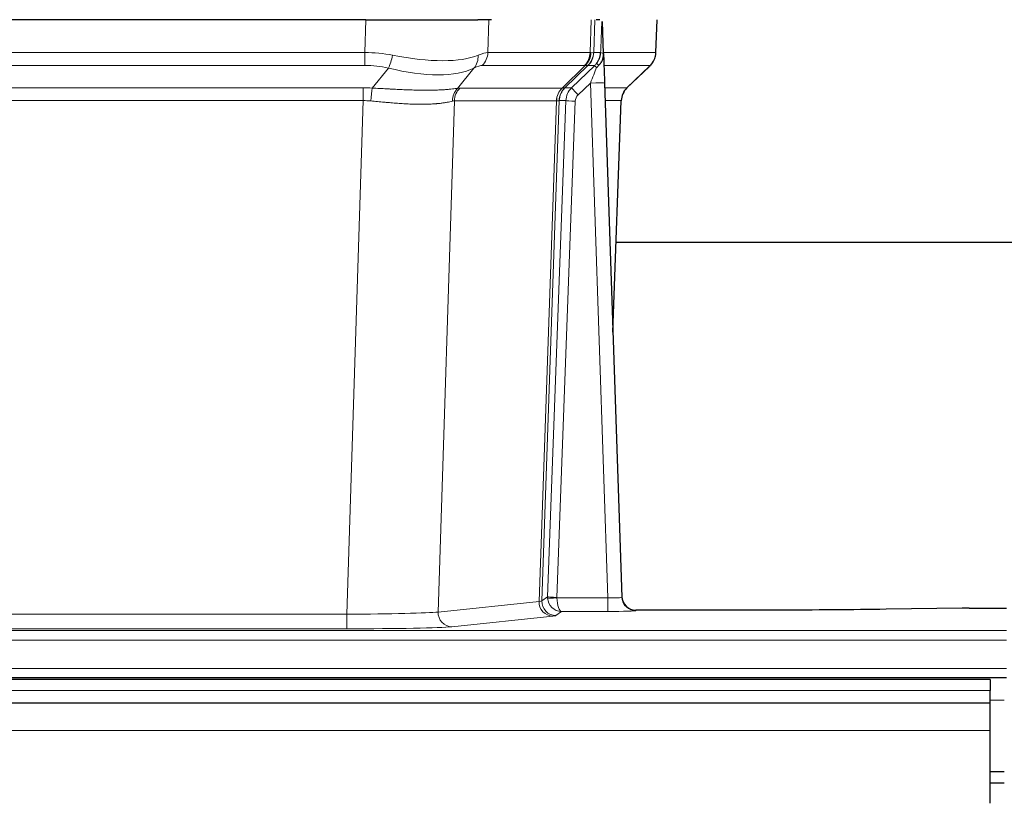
# Model space of a CAD drawing. Header units: inches. Extents: x 0 to 20790, y -12 to 14700.
# Tile 134 of 256: x 4849 to 5058, y 11663 to 11830. Entities that reach past the tile are written whole.
import ezdxf

# ---------------------------------------------------------------- set-up
doc = ezdxf.new("R2010")
doc.units = ezdxf.units.IN
doc.layers.add('1', color=7, linetype='Continuous', true_color=0xffffff)

msp = doc.modelspace()

# ---------------------------------------------------------------- linework, layer by layer
at = {"layer": '1', "color": 2, "linetype": 'Continuous', "lineweight": 25}
for p, q in [((4922.567, 11829.987), (4707.344, 11829.987)), ((4922.567, 11829.987), (4946.426, 11829.987)), ((4949.321, 11829.987), (4946.426, 11829.987)), ((4972.36, 11829.987), (4971.575, 11829.987)), ((4984.305, 11822.977), (4984.553, 11829.987)), ((4973.167, 11822.826), (4972.94, 11829.556)), ((4973.169, 11822.776), (4973.167, 11822.826)), ((4978.155, 11815.463), (4982.892, 11819.972)), ((4973.376, 11816.509), (4977.065, 11707.132)), ((4975.164, 11763.484), (4976.944, 11812.758)), ((5144.012, 11782.608), (4975.843, 11782.608)), ((4977.065, 11707.132), (4977.072, 11706.998)), ((5009.956, 11704.366), (4980.053, 11704.366)), ((5049.499, 11704.775), (5033.335, 11704.531)), ((5050.998, 11704.786), (5058.956, 11704.786)), ((5055.456, 11689.592), (4078.456, 11689.592)), ((4570.956, 11689.987), (5058.956, 11689.987)), ((5055.456, 11689.592), (5055.456, 11687.228)), ((5055.456, 11684.592), (5055.456, 11687.228)), ((5055.456, 11684.592), (4078.456, 11684.592)), ((5055.456, 11678.734), (5055.456, 11684.592)), ((5055.456, 11663.252), (5055.456, 11678.734)), ((5055.456, 11669.987), (5058.452, 11669.987)), ((5055.454, 11667.592), (5058.455, 11667.592))]:
    msp.add_line(p, q, dxfattribs=at)
at = {"layer": '1', "color": 110, "linetype": 'Continuous', "lineweight": 13}
for p, q in [((4922.376, 11822.993), (4922.567, 11829.987)), ((4948.749, 11829.987), (4948.558, 11822.993)), ((4970.306, 11822.993), (4970.549, 11829.987)), ((4971.334, 11829.987), (4971.091, 11822.993)), ((4984.289, 11822.993), (4984.537, 11829.987)), ((4707.535, 11822.993), (4922.376, 11822.993)), ((4922.376, 11820.255), (4922.376, 11822.993)), ((4948.558, 11822.993), (4970.306, 11822.993)), ((4971.091, 11822.993), (4972.552, 11822.993)), ((4973.161, 11822.993), (4984.289, 11822.993)), ((4922.376, 11820.255), (4707.535, 11820.255)), ((4923.947, 11815.428), (4927.4, 11819.697)), ((4945.599, 11819.697), (4942.106, 11815.379)), ((4969.123, 11820.255), (4947.376, 11820.255)), ((4964.343, 11815.447), (4969.289, 11820.244)), ((4969.835, 11820.244), (4964.943, 11815.5)), ((4966.38, 11815.506), (4971.307, 11820.255)), ((4971.307, 11820.255), (4969.873, 11820.255)), ((4983.071, 11820.255), (4973.251, 11820.255)), ((4978.163, 11815.482), (4982.976, 11820.064)), ((4707.877, 11815.505), (4922.034, 11815.505)), ((4922.034, 11812.767), (4922.034, 11815.505)), ((4942.609, 11815.447), (4964.343, 11815.447)), ((4964.968, 11815.506), (4966.38, 11815.506)), ((4970.378, 11816.513), (4967.769, 11813.997)), ((4974.072, 11706.971), (4970.378, 11816.513)), ((4973.41, 11815.506), (4978.15, 11815.506)), ((4922.034, 11812.767), (4707.877, 11812.767)), ((4918.561, 11703.481), (4922.034, 11812.767)), ((4941.427, 11812.727), (4937.969, 11703.95)), ((4963.161, 11812.727), (4941.427, 11812.727)), ((4959.454, 11706.197), (4963.167, 11812.727)), ((4963.75, 11812.771), (4960.04, 11706.311)), ((4961.268, 11707.208), (4965.16, 11812.771)), ((4967.157, 11812.63), (4963.266, 11707.067)), ((4965.16, 11812.771), (4963.75, 11812.771)), ((4976.932, 11812.771), (4973.502, 11812.771)), ((4975.159, 11763.658), (4976.932, 11812.771)), ((4960.04, 11706.311), (4961.268, 11707.208)), ((4963.267, 11706.971), (4974.072, 11706.971)), ((4974.072, 11706.971), (4974.072, 11704.077)), ((4937.969, 11703.95), (4959.454, 11706.197)), ((4980.053, 11704.366), (4980.063, 11704.234)), ((4711.351, 11703.481), (4918.561, 11703.481)), ((4918.561, 11703.481), (4918.561, 11700.378)), ((4962.363, 11703.08), (4940.878, 11700.833)), ((4964.23, 11704.077), (4963.036, 11703.205)), ((4974.072, 11704.077), (4964.23, 11704.077)), ((4570.956, 11700.013), (5058.956, 11700.013)), ((4918.561, 11700.378), (4711.351, 11700.378)), ((4570.956, 11697.943), (5058.956, 11697.943)), ((4570.956, 11691.917), (5058.956, 11691.917)), ((5055.456, 11687.228), (4078.456, 11687.228)), ((5055.456, 11685.162), (5058.452, 11685.162)), ((5055.456, 11678.734), (4078.456, 11678.734))]:
    msp.add_line(p, q, dxfattribs=at)
for centre, major_axis, ratio, start_param, end_param in [((4921.727, 11800.133), (26.983, 1.545), 0.8452785, 1.2775604, 1.4983912), ((4927.4, 11822.574), (-0.881, -3.902), 0.2224052, 0.7930597, 1.5799958), ((4922.63, 11833.222), (-26.677, 8.186), 0.3267204, 1.882912, 2.7667489), ((4942.903, 11822.574), (1.736, -3.604), 0.8689501, 0.3464596, 1.1333957), ((4921.727, 11800.133), (27.492, 22.639), 0.1155218, 0.1441436, 0.3649744), ((4944.68, 11823.133), (0, -4), 0.9702957, 0.7679449, 1.5358897), ((4966.427, 11823.133), (0, -4), 0.9702957, 0.7679449, 1.5358897), ((4966.593, 11823.121), (-0.603, -3.954), 0.9772749, 0.9153799, 1.6837369), ((4967.058, 11823.121), (1.703, -3.619), 0.9971774, 0.3287851, 1.0971421), ((4967.096, 11823.133), (0, -4), 0.9993908, 0.7679449, 1.5358897), ((4943.296, 11800.133), (27.661, 22.629), 0.1172122, 0.109686, 0.1416662), ((4944.447, 11833.222), (-26.658, 10.191), 0.0473724, 2.9456198, 3.0909709), ((4943.296, 11800.133), (27.808, 22.856), 0.0163197, 0.0204946, 0.0524747), ((4974.55, 11822.923), (-1.999, 0.077), 0.1036431, 0.0350743, 0.8106069), ((4980.294, 11823.133), (0, 4), 0.9993908, 3.9095375, 4.6774824), ((4921.727, 11797.255), (16.721, 16.271), 0.9721633, 0.5640914, 0.7849222), ((4922.63, 11833.222), (-25.873, 10.634), 0.4068526, 1.919368, 2.8032049), ((4924.423, 11797.255), (23.46, 22.829), 0.1194803, 0.122173, 0.3430038), ((4945.992, 11797.255), (23.636, 22.829), 0.1185166, 0.0901186, 0.1220989), ((4944.447, 11833.222), (-25.449, 12.923), 0.0600246, 2.9512599, 3.096611), ((4946.073, 11797.255), (23.81, 22.997), 0.0168486, 0.0174428, 0.049423), ((4970.378, 11816.582), (1.856, 4.567), 0.0053314, 4.6992705, 5.4949999), ((4968.531, 11823.133), (3.533, 1.889), 0.9978056, 4.9883748, 5.1348751), ((4972.696, 11818.817), (1.388, -1.44), 0.0242285, 3.1658454, 3.9417885), ((4973.282, 11819.471), (1.583, -1.222), 0.0276319, 3.169255, 3.9405385), ((4959.256, 11797.255), (23.826, 22.997), 0.016839, 6.1714068, 6.3006297), ((4921.245, 11791.505), (17.528, 16.98), 0.9676454, 0.704996, 0.7848435), ((4923.947, 11812.551), (0.32, 3.987), 0.0824896, 0.7712526, 1.5399639), ((4944.802, 11812.502), (-0.926, 3.891), 0.9457602, 0.5436933, 1.3082514), ((4945.305, 11812.57), (0, 4), 0.9702957, 0.7679449, 1.5315264), ((4918.543, 11791.338), (24.592, 23.931), 0.1189226, 0.1216051, 0.196623), ((4967.039, 11812.57), (0, 4), 0.9702957, 0.7679449, 1.5315264), ((4967.045, 11812.57), (-0.019, 4), 0.9702844, 0.7633847, 1.5270253), ((4967.72, 11812.622), (-1.442, 3.731), 0.998056, 0.3995344, 1.1665625), ((4967.745, 11812.628), (0, 4), 0.9993908, 0.7679449, 1.5351916), ((4940.132, 11791.489), (24.847, 24.013), 0.0168511, 0.0174346, 0.0398881), ((4969.157, 11812.628), (2.83, 2.828), 0.9993905, 1.5533428, 2.3205896), ((4967.769, 11814.067), (1.388, -1.44), 0.0242285, 3.1658454, 4.7375178), ((4970.378, 11816.408), (2.998, 0.101), 0.0348797, 6.2820091, 7.8528054), ((4980.927, 11812.628), (0, -4), 0.9993908, 3.9095375, 4.6767843), ((4953.282, 11791.488), (24.879, 24.014), 0.016827, 6.2565923, 6.3006169), ((4969.157, 11812.558), (1.703, 1.052), 0.998638, 1.7848011, 2.5520478), ((4921.245, 11788.627), (2.819, 24.028), 0.8253154, 0.0219437, 0.1017912), ((4921.239, 11788.46), (20.559, 24.143), 0.118818, 0.0965283, 0.1715462), ((4942.908, 11788.61), (20.85, 24.158), 0.0182434, 0.0122066, 0.0346596), ((4967.157, 11812.699), (1.999, -0.074), 0.0348758, 3.1764983, 4.7136745), ((4956.059, 11788.611), (20.882, 24.158), 0.0154016, 6.2548756, 6.2989002), ((4940.037, 11706.225), (20.016, 0.105), 0.0266879, 6.037898, 6.2472222), ((4963.036, 11706.204), (1.769, -2.423), 0.9990158, 4.0464368, 5.6519121), ((4964.266, 11707.102), (0.383, 2.976), 0.9995814, 1.6633167, 1.7590822), ((4963.266, 11707.137), (1.999, -0.074), 0.0348758, 3.1764983, 4.7136745), ((4963.267, 11707.041), (-1.997, -0.118), 0.0348391, 0.0373692, 1.5687431), ((4964.23, 11707.076), (-0.98, 2.84), 0.9849493, 1.294853, 2.8045628), ((4964.266, 11707.032), (0.606, 0.798), 0.9977275, 2.1839011, 2.2796666), ((4964.23, 11707.076), (-0.028, 3), 0.3214645, 1.6026847, 3.1123946), ((4974.06, 11707.233), (-3.005, 0.103), 0.0869619, 1.577888, 3.1486843), ((4980.063, 11707.233), (-2.991, -0.235), 0.9996552, 0.0000105, 1.4923863), ((4962.363, 11706.079), (0.312, -2.984), 0.969741, 4.5720353, 6.175756), ((4974.06, 11704.234), (-6.003, 0), 0.0262109, 1.5728579, 3.1436542), ((4918.554, 11703.979), (20.013, 0.095), 0.0248544, 4.7125895, 6.0379715), ((4940.878, 11703.832), (0.312, -2.984), 0.969741, 4.5720353, 6.175756), ((4940.037, 11703.226), (23.014, 0), 0.0261612, 6.0380559, 6.2473801), ((4918.554, 11700.98), (-23.012, 0), 0.0261647, 1.5710736, 2.8964556)]:
    msp.add_ellipse(centre, major_axis=major_axis, ratio=ratio, start_param=start_param, end_param=end_param, dxfattribs=at)
at = {"layer": '1', "color": 2, "linetype": 'Continuous', "lineweight": 25}
for centre, major_axis, ratio, start_param, end_param in [((4973.376, 11816.683), (-0.227, 6.726), 0.0008736, 0.4374328, 1.5967123), ((4980.199, 11822.941), (3.174, -2.434), 0.9869112, 6.1322815, 6.2830018), ((4980.94, 11812.605), (-3.886, 0.947), 0.998973, 5.7186048, 6.4862172), ((4980.052, 11707.37), (-0.15, 3), 0.998739, 1.5545356, 3.0917055), ((5051.001, 11704.707), (-3, 0), 0.0262223, 4.7133912, 5.2365954)]:
    msp.add_ellipse(centre, major_axis=major_axis, ratio=ratio, start_param=start_param, end_param=end_param, dxfattribs=at)
at = {"layer": '1', "color": 110, "linetype": 'Continuous', "lineweight": 13}
for points, knots in [([(4972.552, 11822.993), (4972.573, 11823.545), (4972.595, 11824.097), (4972.638, 11825.199), (4972.66, 11825.75), (4972.692, 11826.575), (4972.703, 11826.849), (4972.725, 11827.398), (4972.737, 11827.672), (4972.759, 11828.219), (4972.77, 11828.492), (4972.787, 11828.901), (4972.793, 11829.037), (4972.804, 11829.308), (4972.81, 11829.444), (4972.816, 11829.579)], [0, 0, 0, 0, 0.25, 0.25, 0.5, 0.5, 0.625, 0.625, 0.75, 0.75, 0.875, 0.875, 0.9375, 0.9375, 1, 1, 1, 1]), ([(4923.947, 11815.428), (4924.465, 11815.406), (4924.98, 11815.381), (4926.006, 11815.33), (4926.516, 11815.303), (4927.15, 11815.27), (4927.277, 11815.264), (4927.53, 11815.251), (4927.656, 11815.244), (4928.033, 11815.225), (4928.282, 11815.212), (4929.024, 11815.175), (4929.511, 11815.152), (4930.47, 11815.108), (4930.942, 11815.088), (4931.87, 11815.053), (4932.327, 11815.038), (4933, 11815.019), (4933.223, 11815.013), (4933.554, 11815.006), (4933.664, 11815.004), (4933.828, 11815), (4933.882, 11814.999), (4933.991, 11814.998), (4934.477, 11814.989), (4934.946, 11814.985), (4935.751, 11814.983), (4936.529, 11814.988), (4937.252, 11815.004), (4937.948, 11815.025), (4938.282, 11815.039), (4938.682, 11815.059), (4938.761, 11815.063), (4938.918, 11815.071), (4938.995, 11815.076), (4939.224, 11815.089), (4939.372, 11815.099), (4939.801, 11815.129), (4940.07, 11815.151), (4940.571, 11815.196), (4940.805, 11815.219), (4941.236, 11815.267), (4941.435, 11815.29), (4941.797, 11815.337), (4941.96, 11815.359), (4942.106, 11815.379)], [0, 0, 0, 0, 0.0625, 0.0625, 0.125, 0.125, 0.140625, 0.140625, 0.15625, 0.15625, 0.1875, 0.1875, 0.25, 0.25, 0.3125, 0.3125, 0.375, 0.375, 0.40625, 0.40625, 0.421875, 0.421875, 0.4296875, 0.4296875, 0.4375, 0.5, 0.5, 0.5625, 0.625, 0.625, 0.6875, 0.6875, 0.703125, 0.703125, 0.71875, 0.71875, 0.75, 0.75, 0.8125, 0.8125, 0.875, 0.875, 0.9375, 0.9375, 1, 1, 1, 1]), ([(4941.007, 11812.666), (4940.852, 11812.624), (4940.68, 11812.581), (4940.304, 11812.495), (4940.101, 11812.453), (4939.663, 11812.371), (4939.429, 11812.331), (4938.929, 11812.257), (4938.663, 11812.221), (4938.241, 11812.173), (4938.096, 11812.158), (4937.873, 11812.136), (4937.798, 11812.129), (4937.645, 11812.116), (4937.568, 11812.109), (4937.18, 11812.078), (4936.857, 11812.057), (4936.187, 11812.023), (4935.493, 11811.997), (4934.752, 11811.989), (4933.986, 11811.99), (4933.592, 11811.995), (4933.134, 11812.005), (4933.083, 11812.007), (4932.98, 11812.009), (4932.929, 11812.011), (4932.774, 11812.015), (4932.463, 11812.025), (4932.148, 11812.037), (4931.513, 11812.064), (4931.083, 11812.087), (4930.208, 11812.139), (4929.764, 11812.169), (4928.862, 11812.235), (4928.405, 11812.271), (4927.708, 11812.329), (4927.473, 11812.349), (4927.12, 11812.38), (4927.001, 11812.391), (4926.763, 11812.412), (4926.644, 11812.423), (4926.048, 11812.477), (4925.568, 11812.521), (4924.603, 11812.611), (4924.117, 11812.656), (4923.628, 11812.7)], [0, 0, 0, 0, 0.0625, 0.0625, 0.125, 0.125, 0.1875, 0.1875, 0.25, 0.25, 0.28125, 0.28125, 0.296875, 0.296875, 0.3125, 0.3125, 0.375, 0.375, 0.4375, 0.5, 0.5, 0.5625, 0.5625, 0.5703125, 0.5703125, 0.578125, 0.578125, 0.59375, 0.625, 0.625, 0.6875, 0.6875, 0.75, 0.75, 0.8125, 0.8125, 0.84375, 0.84375, 0.859375, 0.859375, 0.875, 0.875, 0.9375, 0.9375, 1, 1, 1, 1]), ([(4963.729, 11812.766), (4963.693, 11812.752), (4963.628, 11812.742), (4963.44, 11812.729), (4963.318, 11812.726), (4963.167, 11812.727)], [0, 0, 0, 0, 0.5, 0.5, 1, 1, 1, 1])]:
    msp.add_open_spline(points, degree=3, knots=knots, dxfattribs=at)
at = {"layer": '1', "color": 2, "linetype": 'Continuous', "lineweight": 25}
msp.add_open_spline([(4972.816, 11829.579), (4972.82, 11829.575), (4972.844, 11829.567), (4972.902, 11829.56), (4972.94, 11829.556)], degree=3, dxfattribs=at)
for points, knots in [([(4971.699, 11820.692), (4971.716, 11820.713), (4971.732, 11820.735), (4971.765, 11820.779), (4971.781, 11820.801), (4971.827, 11820.867), (4971.858, 11820.911), (4971.945, 11821.044), (4971.999, 11821.133), (4972.1, 11821.315), (4972.146, 11821.406), (4972.21, 11821.546), (4972.231, 11821.593), (4972.27, 11821.688), (4972.289, 11821.736), (4972.342, 11821.879), (4972.374, 11821.975), (4972.43, 11822.169), (4972.454, 11822.268), (4972.496, 11822.468), (4972.513, 11822.57), (4972.532, 11822.726), (4972.538, 11822.779), (4972.547, 11822.885), (4972.55, 11822.939), (4972.552, 11822.993)], [0, 0, 0, 0, 0.03125, 0.03125, 0.0625, 0.0625, 0.125, 0.125, 0.25, 0.25, 0.375, 0.375, 0.4375, 0.4375, 0.5, 0.5, 0.625, 0.625, 0.75, 0.75, 0.875, 0.875, 0.9375, 0.9375, 1, 1, 1, 1]), ([(4972.154, 11820.292), (4972.173, 11820.316), (4972.193, 11820.339), (4972.233, 11820.382), (4972.253, 11820.403), (4972.294, 11820.445), (4972.313, 11820.466), (4972.353, 11820.508), (4972.373, 11820.529), (4972.43, 11820.591), (4972.468, 11820.634), (4972.54, 11820.72), (4972.575, 11820.764), (4972.642, 11820.855), (4972.674, 11820.901), (4972.72, 11820.972), (4972.735, 11820.996), (4972.764, 11821.045), (4972.779, 11821.069), (4972.848, 11821.193), (4972.898, 11821.295), (4972.984, 11821.506), (4973.021, 11821.615), (4973.059, 11821.754), (4973.067, 11821.782), (4973.081, 11821.839), (4973.087, 11821.868), (4973.106, 11821.954), (4973.117, 11822.011), (4973.145, 11822.184), (4973.17, 11822.418), (4973.173, 11822.656), (4973.169, 11822.776)], [0, 0, 0, 0, 0.03125, 0.03125, 0.0625, 0.0625, 0.09375, 0.09375, 0.125, 0.125, 0.1875, 0.1875, 0.25, 0.25, 0.3125, 0.3125, 0.34375, 0.34375, 0.375, 0.375, 0.5, 0.5, 0.625, 0.625, 0.65625, 0.65625, 0.6875, 0.6875, 0.75, 0.75, 0.875, 1, 1, 1, 1]), ([(4983.373, 11820.507), (4983.43, 11820.575), (4983.558, 11820.758), (4983.808, 11821.139), (4984.113, 11821.822), (4984.318, 11822.473), (4984.287, 11822.885), (4984.282, 11822.94)], [0, 0, 0, 0, 0.2255282, 0.4356233, 0.6511466, 0.9537437, 1, 1, 1, 1]), ([(4971.704, 11819.795), (4971.744, 11819.835), (4971.783, 11819.875), (4971.86, 11819.956), (4971.898, 11819.997), (4972.011, 11820.121), (4972.084, 11820.205), (4972.154, 11820.292)], [0, 0, 0, 0, 0.25, 0.25, 0.5, 0.5, 1, 1, 1, 1]), ([(5033.335, 11704.531), (5029.802, 11704.477), (5026, 11704.436), (5018.117, 11704.38), (5014.036, 11704.366), (5009.956, 11704.366)], [0, 0, 0, 0, 0.5, 0.5, 1, 1, 1, 1])]:
    msp.add_open_spline(points, degree=3, knots=knots, dxfattribs=at)
at = {"layer": '1', "color": 110, "linetype": 'Continuous', "lineweight": 13}
for points, weights in [([(4964.343, 11815.447), (4964.346, 11815.447), (4964.348, 11815.447)], [0.499999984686, 0.500000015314, 0.499999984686]), ([(4963.167, 11812.727), (4963.164, 11812.727), (4963.161, 11812.727)], [0.500000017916, 0.499999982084, 0.500000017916])]:
    msp.add_rational_spline(points, weights, degree=2, dxfattribs=at)
msp.add_open_spline([(4964.348, 11815.447), (4964.512, 11815.453), (4964.774, 11815.467), (4964.908, 11815.488), (4964.943, 11815.5)], degree=3, dxfattribs=at)

doc.saveas('drawing.dxf')
